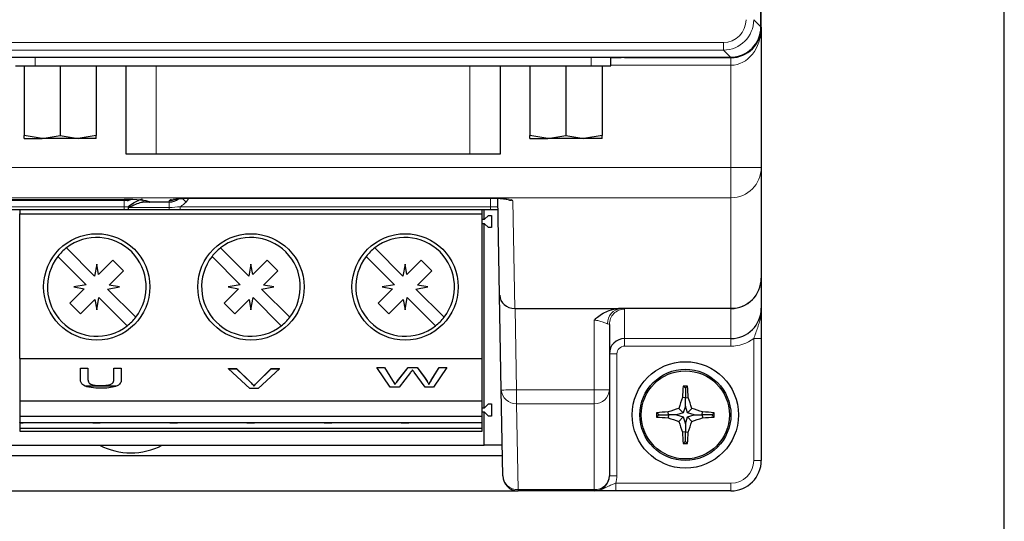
# Model space of a CAD drawing. Header units: millimetres. Extents: x 5 to 418, y 2 to 292.
# Tile 7 of 36: x 139 to 171, y 104 to 121. Entities that reach past the tile are written whole.
import ezdxf

# ---------------------------------------------------------------- set-up
doc = ezdxf.new("R2010")
doc.units = ezdxf.units.MM

msp = doc.modelspace()

# ---------------------------------------------------------------- linework, layer by layer
at = {"color": 7, "linetype": 'Continuous', "lineweight": 25}
for p, q in [((171.2511, 91.7805), (171.2511, 246.7805)), ((163.238, 120.5422), (163.238, 228.0305)), ((163.2511, 120.5305), (163.2511, 228.0305)), ((163.2511, 120.5305), (163.2511, 115.9159)), ((100.2629, 119.5436), (162.2394, 119.5436)), ((158.2963, 119.2663), (158.2963, 119.5436)), ((158.2963, 119.5305), (158.6421, 119.5305)), ((158.6421, 119.5305), (158.6421, 119.5436)), ((158.7511, 119.5305), (158.6421, 119.5305)), ((158.7511, 119.5305), (158.7511, 119.5436)), ((158.7511, 119.5305), (162.2511, 119.5305)), ((138.6963, 119.2663), (139.3463, 119.2663)), ((138.9838, 119.2663), (138.9838, 116.9723)), ((139.3463, 119.2663), (157.6463, 119.2663)), ((140.1713, 119.2663), (140.1713, 116.9723)), ((141.3588, 119.2663), (141.3588, 116.9723)), ((142.3313, 119.2663), (142.3313, 116.3663)), ((154.6613, 116.3663), (154.6613, 119.2663)), ((155.6338, 119.2663), (155.6338, 116.9723)), ((156.8213, 119.2663), (156.8213, 116.9723)), ((157.6463, 119.2663), (158.2963, 119.2663)), ((158.0088, 119.2663), (158.0088, 116.9723)), ((139.5775, 116.8663), (138.9838, 116.9723)), ((138.9838, 116.8663), (138.9838, 116.9723)), ((138.9838, 116.8663), (139.5775, 116.8663)), ((139.5775, 116.8663), (140.1713, 116.9723)), ((140.765, 116.8663), (139.5775, 116.8663)), ((140.1713, 116.9723), (140.765, 116.8663)), ((141.3588, 116.9723), (140.765, 116.8663)), ((141.3588, 116.8663), (140.765, 116.8663)), ((141.3588, 116.8663), (141.3588, 116.9723)), ((156.2275, 116.8663), (155.6338, 116.9723)), ((155.6338, 116.8663), (155.6338, 116.9723)), ((155.6338, 116.8663), (156.2275, 116.8663)), ((156.2275, 116.8663), (156.8213, 116.9723)), ((157.415, 116.8663), (156.2275, 116.8663)), ((156.8213, 116.9723), (157.415, 116.8663)), ((158.0088, 116.9723), (157.415, 116.8663)), ((158.0088, 116.8663), (157.415, 116.8663)), ((158.0088, 116.8663), (158.0088, 116.9723)), ((142.3313, 116.3663), (143.3313, 116.3663)), ((143.3313, 116.3663), (153.6613, 116.3663)), ((153.6613, 116.3663), (154.6613, 116.3663)), ((163.2511, 115.9159), (163.2511, 112.2778)), ((142.1261, 114.8305), (133.2511, 114.8305)), ((134.616, 114.8667), (142.2761, 114.8667)), ((142.3717, 114.8305), (142.1261, 114.8305)), ((142.2761, 114.8675), (142.2761, 114.8667)), ((143.1165, 114.7805), (142.9582, 114.7805)), ((143.7598, 114.7805), (143.1165, 114.7805)), ((143.7598, 114.7805), (143.7598, 114.7805)), ((144.5011, 114.9109), (144.5011, 114.9146)), ((144.5011, 114.9109), (154.3353, 114.9109)), ((154.3353, 114.9109), (154.3353, 114.9146)), ((154.6388, 111.7145), (154.5832, 114.9039)), ((142.2761, 114.5305), (120.2261, 114.5305)), ((138.8411, 114.5305), (138.8411, 114.3905)), ((142.4239, 114.5305), (142.2761, 114.5305)), ((143.7598, 114.5305), (142.4239, 114.5305)), ((154.338, 114.5305), (144.1232, 114.5305)), ((154.0661, 114.3905), (154.0661, 114.5305)), ((154.1261, 114.2155), (154.1261, 114.5305)), ((154.5897, 114.5305), (154.338, 114.5305)), ((138.8411, 114.3905), (154.0661, 114.3905)), ((138.8411, 109.6405), (138.8411, 114.3905)), ((154.0661, 109.6405), (154.0661, 114.3905)), ((154.0661, 114.2155), (154.1411, 114.2155)), ((154.1411, 114.2155), (154.2661, 114.3405)), ((154.2661, 114.3405), (154.3661, 114.3405)), ((154.3661, 114.3405), (154.3661, 113.9405)), ((154.1411, 114.0655), (154.0661, 114.0655)), ((154.1261, 108.0155), (154.1261, 114.0655)), ((154.2661, 113.9405), (154.1411, 114.0655)), ((154.3661, 113.9405), (154.2661, 113.9405)), ((141.3061, 112.3433), (140.3773, 113.2722)), ((146.3811, 112.3433), (145.4523, 113.2722)), ((151.4561, 112.3433), (150.5273, 113.2722)), ((140.0944, 112.9894), (141.0233, 112.0605)), ((141.9065, 112.8744), (141.4356, 112.4035)), ((142.26, 112.5208), (141.9065, 112.8744)), ((145.1694, 112.9894), (146.0983, 112.0605)), ((146.9815, 112.8744), (146.5106, 112.4035)), ((147.335, 112.5208), (146.9815, 112.8744)), ((150.2444, 112.9894), (151.1733, 112.0605)), ((152.0565, 112.8744), (151.5856, 112.4035)), ((152.41, 112.5208), (152.0565, 112.8744)), ((141.3761, 112.7405), (141.3061, 112.3433)), ((141.4356, 112.4035), (141.3761, 112.7405)), ((141.7891, 112.0499), (142.26, 112.5208)), ((146.4511, 112.7405), (146.3811, 112.3433)), ((146.5106, 112.4035), (146.4511, 112.7405)), ((146.8641, 112.0499), (147.335, 112.5208)), ((151.5261, 112.7405), (151.4561, 112.3433)), ((151.5856, 112.4035), (151.5261, 112.7405)), ((151.9391, 112.0499), (152.41, 112.5208)), ((163.2511, 112.2778), (163.2511, 111.2923)), ((140.9632, 111.9311), (140.4923, 111.4601)), ((141.0233, 112.0605), (140.6261, 111.9905)), ((140.6261, 111.9905), (140.9632, 111.9311)), ((141.729, 111.9205), (142.1261, 111.9905)), ((142.6579, 110.9916), (141.729, 111.9205)), ((142.1261, 111.9905), (141.7891, 112.0499)), ((146.0382, 111.9311), (145.5673, 111.4601)), ((146.0983, 112.0605), (145.7011, 111.9905)), ((145.7011, 111.9905), (146.0382, 111.9311)), ((146.804, 111.9205), (147.2011, 111.9905)), ((147.7329, 110.9916), (146.804, 111.9205)), ((147.2011, 111.9905), (146.8641, 112.0499)), ((151.1132, 111.9311), (150.6423, 111.4601)), ((151.1733, 112.0605), (150.7761, 111.9905)), ((150.7761, 111.9905), (151.1132, 111.9311)), ((151.879, 111.9205), (152.2761, 111.9905)), ((152.8079, 110.9916), (151.879, 111.9205)), ((152.2761, 111.9905), (151.9391, 112.0499)), ((140.8458, 111.1066), (141.3167, 111.5775)), ((141.3167, 111.5775), (141.3761, 111.2405)), ((141.3761, 111.2405), (141.4462, 111.6376)), ((141.4462, 111.6376), (142.375, 110.7087)), ((145.9208, 111.1066), (146.3917, 111.5775)), ((146.3917, 111.5775), (146.4511, 111.2405)), ((146.4511, 111.2405), (146.5212, 111.6376)), ((146.5212, 111.6376), (147.45, 110.7087)), ((150.9958, 111.1066), (151.4667, 111.5775)), ((151.4667, 111.5775), (151.5261, 111.2405)), ((151.5261, 111.2405), (151.5962, 111.6376)), ((151.5962, 111.6376), (152.525, 110.7087)), ((154.6933, 108.5967), (154.6388, 111.7145)), ((140.4923, 111.4601), (140.8458, 111.1066)), ((145.5673, 111.4601), (145.9208, 111.1066)), ((150.6423, 111.4601), (150.9958, 111.1066)), ((155.1465, 111.2805), (158.5567, 111.2805)), ((158.2511, 110.7583), (158.2511, 108.6054)), ((163.2511, 110.2913), (163.2511, 106.2805)), ((138.8411, 109.6405), (154.0661, 109.6405)), ((138.8411, 109.6405), (138.8411, 108.2405)), ((154.0661, 108.2405), (154.0661, 109.6405)), ((140.8402, 109.3178), (141.0861, 109.3178)), ((140.8402, 109.3132), (140.8402, 109.3178)), ((140.8402, 109.3132), (141.0861, 109.3132)), ((140.8402, 108.9405), (140.8402, 109.3132)), ((141.0861, 109.3132), (141.0861, 109.3178)), ((141.0861, 109.3132), (141.0861, 108.9448)), ((141.9358, 109.3178), (142.1818, 109.3178)), ((141.9358, 109.3132), (141.9358, 109.3178)), ((141.9358, 109.3132), (142.1818, 109.3132)), ((141.9358, 108.9448), (141.9358, 109.3132)), ((142.1818, 109.3132), (142.1818, 109.3178)), ((142.1818, 109.3132), (142.1818, 108.9405)), ((145.7144, 109.3032), (145.981, 109.3032)), ((145.7144, 109.2986), (145.7144, 109.3032)), ((145.7144, 109.2986), (145.981, 109.2986)), ((146.4177, 108.6508), (145.7144, 109.2986)), ((145.981, 109.3032), (146.4555, 108.839)), ((145.981, 109.2986), (145.981, 109.3032)), ((145.981, 109.2986), (146.4555, 108.8343)), ((146.6459, 108.839), (147.1214, 109.3032)), ((146.6459, 108.8343), (147.1214, 109.2986)), ((147.3879, 109.2986), (146.6843, 108.6508)), ((147.1214, 109.3032), (147.3879, 109.3032)), ((147.1214, 109.2986), (147.1214, 109.3032)), ((147.1214, 109.2986), (147.3879, 109.2986)), ((147.3879, 109.2986), (147.3879, 109.3032)), ((150.5975, 109.3411), (150.8515, 109.3411)), ((150.5975, 109.3364), (150.5975, 109.3411)), ((150.5975, 109.3364), (150.8515, 109.3364)), ((151.0366, 108.6887), (150.5975, 109.3364)), ((150.8515, 109.3411), (151.1103, 108.9151)), ((150.8515, 109.3364), (150.8515, 109.3411)), ((150.8515, 109.3364), (151.1103, 108.9104)), ((151.2798, 108.899), (151.6243, 109.3411)), ((151.2798, 108.8944), (151.6243, 109.3364)), ((151.6243, 109.3411), (151.9202, 109.3411)), ((151.6243, 109.3364), (151.6243, 109.3411)), ((151.6243, 109.3364), (151.9202, 109.3364)), ((151.9202, 109.3411), (152.1693, 109.0166)), ((151.9202, 109.3364), (151.9202, 109.3411)), ((151.9202, 109.3364), (152.1693, 109.0119)), ((152.3891, 108.9176), (152.6465, 109.3411)), ((152.3891, 108.9129), (152.6465, 109.3364)), ((152.9005, 109.3364), (152.461, 108.6887)), ((152.6465, 109.3411), (152.9005, 109.3411)), ((152.6465, 109.3364), (152.6465, 109.3411)), ((152.6465, 109.3364), (152.9005, 109.3364)), ((152.9005, 109.3364), (152.9005, 109.3411)), ((151.7053, 109.1733), (151.3277, 108.6887)), ((152.1906, 108.6887), (151.8262, 109.1837)), ((152.1693, 109.0119), (152.1693, 109.0166)), ((140.9815, 108.7405), (142.0308, 108.7405)), ((141.496, 108.7402), (141.496, 108.7448)), ((146.6843, 108.6508), (146.4177, 108.6508)), ((146.5512, 108.7297), (146.5512, 108.7344)), ((151.3277, 108.6887), (151.0366, 108.6887)), ((151.19, 108.7793), (151.19, 108.7839)), ((152.461, 108.6887), (152.1906, 108.6887)), ((152.308, 108.7793), (152.308, 108.7839)), ((154.7426, 105.7718), (154.6933, 108.5967)), ((158.2511, 108.6054), (158.2511, 105.7805)), ((160.7511, 108.6555), (160.6809, 108.7258)), ((160.7511, 108.6555), (160.8214, 108.7258)), ((160.7511, 108.6555), (160.7511, 108.3363)), ((160.7511, 108.3363), (160.6547, 108.3504)), ((160.7511, 108.3363), (160.8476, 108.3504)), ((160.7511, 108.0705), (160.7511, 108.3363)), ((138.8361, 108.2405), (138.8411, 108.2405)), ((138.8411, 108.2405), (154.0661, 108.2405)), ((138.8411, 108.2405), (138.8411, 107.7405)), ((154.0661, 107.7405), (154.0661, 108.2405)), ((154.0661, 108.0155), (154.1411, 108.0155)), ((154.1411, 108.0155), (154.2661, 108.1405)), ((154.2661, 108.1405), (154.3661, 108.1405)), ((154.3661, 108.1405), (154.3661, 107.7405)), ((160.6845, 107.8471), (160.5371, 107.9946)), ((160.7511, 108.0705), (160.6845, 107.8471)), ((160.8178, 107.8471), (160.7511, 108.0705)), ((160.8178, 107.8471), (160.9652, 107.9946)), ((138.8411, 107.7405), (154.0661, 107.7405)), ((138.8411, 107.7405), (138.8411, 107.531)), ((154.1411, 107.8655), (154.0661, 107.8655)), ((154.0661, 107.531), (154.0661, 107.7405)), ((154.1261, 106.7805), (154.1261, 107.8655)), ((154.2661, 107.7405), (154.1411, 107.8655)), ((154.3661, 107.7405), (154.2661, 107.7405)), ((159.8761, 107.7805), (159.8059, 107.8508)), ((159.8761, 107.7805), (159.8059, 107.7102)), ((159.8761, 107.7805), (160.1953, 107.7805)), ((160.1953, 107.7805), (160.1812, 107.877)), ((160.1953, 107.7805), (160.1812, 107.684)), ((160.4611, 107.7805), (160.1953, 107.7805)), ((160.6845, 107.8471), (160.4611, 107.7805)), ((160.4611, 107.7805), (160.6845, 107.7139)), ((160.6845, 107.7139), (160.5371, 107.5664)), ((160.6845, 107.7139), (160.7511, 107.4905)), ((160.7511, 107.4905), (160.8178, 107.7139)), ((161.0412, 107.7805), (160.8178, 107.8471)), ((160.8178, 107.7139), (161.0412, 107.7805)), ((160.8178, 107.7139), (160.9652, 107.5664)), ((161.0412, 107.7805), (161.307, 107.7805)), ((161.307, 107.7805), (161.3211, 107.877)), ((161.307, 107.7805), (161.3211, 107.684)), ((161.6261, 107.7805), (161.307, 107.7805)), ((161.6261, 107.7805), (161.6964, 107.8508)), ((161.6261, 107.7805), (161.6964, 107.7102)), ((138.8411, 107.531), (154.0661, 107.531)), ((138.8411, 107.524), (138.8411, 107.531)), ((138.8411, 107.524), (138.9511, 107.524)), ((138.8411, 107.524), (138.8411, 107.342)), ((138.8411, 107.342), (154.0661, 107.342)), ((138.8411, 107.342), (138.8411, 107.2405)), ((138.9511, 107.524), (138.9511, 107.531)), ((141.2411, 107.531), (141.2411, 107.524)), ((141.2411, 107.524), (141.4911, 107.524)), ((141.4911, 107.524), (141.4911, 107.531)), ((143.7811, 107.531), (143.7811, 107.524)), ((143.7811, 107.524), (144.0311, 107.524)), ((144.0311, 107.524), (144.0311, 107.531)), ((146.3211, 107.531), (146.3211, 107.524)), ((146.3211, 107.524), (146.5711, 107.524)), ((146.5711, 107.524), (146.5711, 107.531)), ((148.8611, 107.531), (148.8611, 107.524)), ((148.8611, 107.524), (149.1111, 107.524)), ((149.1111, 107.524), (149.1111, 107.531)), ((151.4011, 107.531), (151.4011, 107.524)), ((151.4011, 107.524), (151.6511, 107.524)), ((151.6511, 107.524), (151.6511, 107.531)), ((154.0661, 107.342), (154.0661, 107.531)), ((154.0661, 107.2405), (154.0661, 107.342)), ((160.7511, 107.4905), (160.7511, 107.2246)), ((138.8411, 107.2405), (154.0661, 107.2405)), ((160.7511, 107.2246), (160.6547, 107.2105)), ((160.7511, 107.2246), (160.8476, 107.2105)), ((160.7511, 106.9055), (160.7511, 107.2246)), ((108.3761, 106.7805), (154.1261, 106.7805)), ((154.725, 106.7805), (154.1261, 106.7805)), ((160.7511, 106.9055), (160.6809, 106.8352)), ((160.7511, 106.9055), (160.8214, 106.8352)), ((154.7309, 106.4379), (107.7713, 106.4379)), ((107.2598, 105.2805), (155.2425, 105.2805)), ((157.7511, 105.2805), (155.2425, 105.2805)), ((162.2511, 105.2805), (158.4583, 105.2805))]:
    msp.add_line(p, q, dxfattribs=at)
at = {"color": 7, "linetype": 'Continuous', "lineweight": 18}
for p, q in [((163.0015, 120.7787), (163.238, 120.5422)), ((100.4994, 120.0298), (162.0029, 120.0298)), ((162.0029, 120.0298), (162.0029, 119.7801)), ((162.0029, 119.7801), (100.4994, 119.7801)), ((162.2394, 119.5436), (162.0029, 119.7801)), ((139.3463, 119.2663), (139.3463, 119.5436)), ((157.6463, 119.2663), (157.6463, 119.5436)), ((162.2511, 119.2805), (158.2963, 119.2805)), ((162.2511, 119.2805), (162.2511, 119.5305)), ((162.2511, 115.9159), (162.2511, 119.2805)), ((143.3313, 119.2663), (143.3313, 116.3663)), ((153.6613, 119.2663), (153.6613, 116.3663)), ((136.0011, 115.9159), (162.2511, 115.9159)), ((162.2511, 115.9159), (163.2511, 115.9159)), ((162.2511, 115.9159), (162.2511, 114.9233)), ((134.616, 114.8675), (142.2761, 114.8675)), ((162.2511, 114.9233), (136.0011, 114.9233)), ((142.1261, 114.8667), (142.1261, 114.8305)), ((142.2761, 114.8305), (142.2761, 114.6287)), ((143.1084, 114.7842), (143.7598, 114.7842)), ((143.1084, 114.7842), (143.1165, 114.7805)), ((143.7598, 114.7842), (143.7605, 114.8244)), ((143.7598, 114.7842), (143.7598, 114.7805)), ((143.7598, 114.7805), (143.7598, 114.6019)), ((144.5011, 114.9146), (154.3353, 114.9146)), ((154.338, 114.6287), (154.3331, 114.9109)), ((155.076, 114.8244), (155.1378, 111.2805)), ((162.2511, 111.2852), (162.2511, 114.9233)), ((120.2261, 114.6287), (142.2761, 114.6287)), ((142.2761, 114.6287), (142.4066, 114.6287)), ((142.2761, 114.6287), (142.2761, 114.5305)), ((142.4239, 114.6019), (143.7598, 114.6019)), ((143.7598, 114.5305), (143.7598, 114.6019)), ((144.1232, 114.6287), (154.338, 114.6287)), ((144.1232, 114.5305), (144.1232, 114.6287)), ((154.338, 114.5305), (154.338, 114.6287)), ((155.1465, 111.2805), (155.1932, 108.6054)), ((158.5517, 111.2852), (162.2511, 111.2852)), ((162.2511, 111.2788), (158.6269, 111.2788)), ((158.7511, 111.2578), (158.7511, 110.2909)), ((162.2511, 111.2852), (162.2511, 111.2788)), ((162.2511, 110.2909), (162.2511, 111.2788)), ((157.7511, 108.6054), (157.7511, 110.8955)), ((158.7511, 110.2909), (162.2511, 110.2909)), ((158.7511, 110.0411), (158.7511, 110.2909)), ((162.2511, 110.0411), (162.2511, 110.2909)), ((163.2511, 110.2913), (163.0011, 110.2913)), ((163.0011, 106.2805), (163.0011, 110.2913)), ((162.2511, 110.0411), (158.7511, 110.0411)), ((158.5011, 109.7909), (158.2511, 109.7909)), ((158.5011, 109.7909), (158.5011, 105.7805)), ((151.1103, 108.9104), (151.1103, 108.9151)), ((152.3891, 108.9129), (152.3891, 108.9176)), ((146.4555, 108.8343), (146.4555, 108.839)), ((146.6459, 108.8343), (146.6459, 108.839)), ((151.2798, 108.8944), (151.2798, 108.899)), ((155.1932, 108.6054), (157.7511, 108.6054)), ((155.1932, 108.1485), (155.1932, 108.6054)), ((158.2511, 108.6054), (157.7511, 108.6054)), ((157.7511, 108.1485), (157.7511, 108.6054)), ((157.7511, 108.1485), (155.1932, 108.1485)), ((155.1932, 108.1485), (155.2425, 105.3236)), ((157.7511, 105.3236), (157.7511, 108.1485)), ((163.2511, 106.2805), (163.0011, 106.2805)), ((158.5011, 105.7805), (158.2511, 105.7805)), ((158.4583, 105.2805), (158.4583, 105.5305)), ((158.4583, 105.5305), (162.2511, 105.5305)), ((162.2511, 105.2805), (162.2511, 105.5305)), ((155.2425, 105.3236), (157.7511, 105.3236)), ((155.2425, 105.2805), (155.2425, 105.3236)), ((157.7511, 105.2805), (157.7511, 105.3236))]:
    msp.add_line(p, q, dxfattribs=at)
at = {"color": 7, "linetype": 'Continuous', "lineweight": 18, "flags": 128}
msp.add_lwpolyline([(154.6933, 108.5967), (154.7029, 108.5969), (154.7313, 108.5974), (154.7775, 108.5982), (154.8397, 108.5992), (154.9154, 108.6006), (155.0019, 108.6021), (155.0957, 108.6037), (155.1932, 108.6054)], dxfattribs=at)
at = {"color": 7, "linetype": 'Continuous', "lineweight": 25}
for centre, radius in [((141.3761, 111.9905), 1.75), ((146.4511, 111.9905), 1.75), ((151.5261, 111.9905), 1.75), ((160.7511, 107.7805), 1.75), ((160.7511, 107.7805), 1.5), ((160.7511, 107.7805), 1.45)]:
    msp.add_circle(centre, radius, dxfattribs=at)
for centre, radius, start, end in [((162.2511, 120.5305), 1, 270, 0), ((142.3717, 115.0805), 0.25, 270, 299.96879), ((143.106, 114.8797), 0.0955, 239.9195, 271.4476), ((143.7598, 115.2805), 0.5, 270, 307.67588), ((141.3761, 111.9905), 1.625, 322.06971, 127.93029), ((146.4511, 111.9905), 1.625, 322.06971, 127.93029), ((151.5261, 111.9905), 1.625, 322.06971, 127.93029), ((141.3761, 111.9905), 1.625, 127.93029, 142.06971), ((146.4511, 111.9905), 1.625, 127.93029, 142.06971), ((151.5261, 111.9905), 1.625, 127.93029, 142.06971), ((141.3761, 111.9905), 1.625, 142.06971, 307.93029), ((146.4511, 111.9905), 1.625, 142.06971, 307.93029), ((151.5261, 111.9905), 1.625, 142.06971, 307.93029), ((162.2516, 112.2783), 0.9995, 269.97298, 359.97278), ((141.3761, 111.9905), 1.625, 307.93029, 322.06971), ((146.4511, 111.9905), 1.625, 307.93029, 322.06971), ((151.5261, 111.9905), 1.625, 307.93029, 322.06971), ((158.7511, 109.7909), 0.5, 90, 180), ((170.8432, 107.8277), 10.202, 174.94991, 177.06316), ((160.7511, 97.2161), 11.5099, 89.6501, 90.3499), ((150.6543, 107.8274), 10.2068, 2.93734, 5.04959), ((171.1963, 104.6701), 11.1656, 160.75485, 162.67817), ((150.306, 104.6701), 11.1656, 17.32183, 19.24515), ((163.8621, 97.3336), 11.1675, 107.32199, 109.24499), ((157.6396, 97.3318), 11.1694, 70.75517, 72.67784), ((171.36, 107.7805), 11.5543, 179.65145, 180.34855), ((160.7039, 97.6881), 10.2023, 92.93687, 95.05006), ((160.7037, 117.8695), 10.1989, 264.94974, 267.06361), ((163.8618, 118.2264), 11.1664, 250.75478, 252.67796), ((157.6399, 118.2282), 11.1683, 287.3222, 289.24505), ((160.7984, 97.6881), 10.2023, 84.94994, 87.06313), ((160.7986, 117.8695), 10.1989, 272.93639, 275.05026), ((150.1423, 107.7805), 11.5543, 359.65145, 0.34855), ((171.197, 110.8911), 11.1663, 197.32189, 199.24509), ((150.3053, 110.8911), 11.1663, 340.75491, 342.67811), ((170.8436, 107.7333), 10.2023, 182.93688, 185.05005), ((150.6539, 107.7336), 10.2071, 354.95044, 357.06262), ((142.5011, 108.7805), 2.25, 242.73396, 297.26604), ((160.7511, 118.3894), 11.5545, 269.65145, 270.34855), ((162.2511, 106.2805), 1, 270, 0), ((155.2425, 105.7805), 0.5, 181, 270), ((157.7511, 105.7805), 0.5, 270, 0)]:
    msp.add_arc(centre, radius, start, end, dxfattribs=at)
at = {"color": 7, "linetype": 'Continuous', "lineweight": 18}
for centre, radius, start, end in [((162.2548, 115.9196), 0.9963, 269.78931, 359.78759), ((142.9634, 114.8617), 0.0814, 198.4779, 266.32761), ((143.7602, 115.2863), 0.5021, 269.95616, 306.65304), ((143.7607, 115.3274), 0.503, 269.97646, 293.8425), ((135.2667, 104.7624), 13.5022, 47.91232, 48.67394), ((143.7598, 115.2848), 0.75, 317.96568, 329.45616), ((155.0757, 115.3273), 0.5029, 244.92094, 270.02494), ((162.2548, 112.2815), 0.9963, 269.78934, 359.78761), ((158.6725, 110.7972), 0.4838, 95.40566, 182.12099), ((158.7509, 110.758), 0.4998, 89.97284, 179.97314), ((155.1714, 108.6271), 0.4791, 183.64222, 272.60549), ((157.7718, 108.628), 0.4799, 267.53773, 357.30503), ((162.2511, 106.2805), 0.75, 270, 0), ((155.2207, 105.8022), 0.4791, 183.64199, 272.60573), ((157.7718, 105.803), 0.4799, 267.53758, 357.30507), ((157.7511, 105.7805), 0.75, 340.52878, 0)]:
    msp.add_arc(centre, radius, start, end, dxfattribs=at)
for centre, major_axis, ratio, start_param, end_param in [((162.0008, 120.7808), (0.5318, -0.5318), 0.9972647, 5.4991567, 7.0672139), ((162.0008, 120.7808), (0.7081, -0.7081), 0.9986286, 5.4991567, 7.0672139), ((162.2511, 120.5305), (0, 1.25), 0.8, 3.1415927, 4.712389), ((144.5011, 114.8243), (0.7406, 0), 0.1219515, 1.5707963, 3.139464), ((154.3353, 114.8243), (0.7406, 0), 0.1219515, 0.0021287, 1.5707963), ((154.3379, 114.6305), (0.2501, -0.0017), 0.0069757, 4.712864, 6.2833558), ((157.7511, 111.2578), (1, 0), 0.0434783, 0, 0.5038323), ((157.7511, 110.7583), (0.5, 0), 0.0869565, 0, 0.5038323), ((162.2511, 111.2923), (0, 1.2512), 0.9990562, 3.1415927, 3.7850938), ((158.7511, 109.7909), (0, -0.2502), 0.9990562, 3.1415927, 4.712389)]:
    msp.add_ellipse(centre, major_axis=major_axis, ratio=ratio, start_param=start_param, end_param=end_param, dxfattribs=at)
at = {"color": 7, "linetype": 'Continuous', "lineweight": 25}
for centre, major_axis, ratio, start_param, end_param in [((162.2367, 120.545), (0.709, -0.709), 0.9972647, 5.4991567, 7.0672139), ((142.2761, 114.764), (0.8486, 0), 0.1219515, 0.1962788, 1.5707963), ((155.1388, 111.7232), (0.4999, 0.0087), 0.8854411, 3.1415927, 4.6950641), ((155.1476, 111.2195), (0.5001, -0.0001), 0.1219321, 1.5729568, 1.5902817), ((162.2511, 111.2923), (0, 1.0014), 0.9985851, 3.1415927, 4.712389)]:
    msp.add_ellipse(centre, major_axis=major_axis, ratio=ratio, start_param=start_param, end_param=end_param, dxfattribs=at)
for points, knots in [([(142.4066, 114.6287), (142.4727, 114.6748), (142.5988, 114.7624), (142.7619, 114.8586), (142.844, 114.8729), (142.8778, 114.8787)], [0, 0, 0, 0, 0.3936654, 0.750086, 1, 1, 1, 1]), ([(142.9582, 114.7805), (142.9195, 114.7762), (142.8239, 114.7655), (142.6409, 114.6969), (142.4988, 114.6347), (142.4239, 114.6019)], [0, 0, 0, 0, 0.2428932, 0.6005766, 1, 1, 1, 1]), ([(143.0591, 114.7985), (143.0671, 114.7931), (143.0818, 114.7832), (143.1056, 114.7821), (143.1165, 114.7816)], [0, 0, 0, 0, 0.5427601, 1, 1, 1, 1]), ([(143.9582, 114.8755), (143.9586, 114.8756), (143.9596, 114.8759), (143.9936, 114.8826), (144.0698, 114.8925), (144.2072, 114.9039), (144.3631, 114.9101), (144.4669, 114.9107), (144.5011, 114.9109)], [0, 0, 0, 0, 0.0678324, 0.1899009, 0.3610612, 0.5897551, 0.8647836, 1, 1, 1, 1]), ([(154.3353, 114.9109), (154.3884, 114.9105), (154.5177, 114.9094), (154.693, 114.8997), (154.816, 114.887), (154.8735, 114.8767), (154.8769, 114.8758), (154.8781, 114.8755)], [0, 0, 0, 0, 0.2098089, 0.5108427, 0.7456899, 0.9084502, 1, 1, 1, 1]), ([(142.4066, 114.6287), (142.4067, 114.6281), (142.4094, 114.6185), (142.4125, 114.609), (142.4153, 114.6001)], [0, 0, 0, 0, 0.0625394, 1, 1, 1, 1]), ([(142.4153, 114.6001), (142.4175, 114.6006), (142.4204, 114.6012), (142.4233, 114.6018), (142.4239, 114.6019)], [0, 0, 0, 0, 0.7779703, 1, 1, 1, 1]), ([(142.4239, 114.5305), (142.4238, 114.5305), (142.423, 114.5306), (142.4212, 114.5337), (142.4187, 114.5468), (142.4165, 114.5701), (142.4157, 114.5903), (142.4153, 114.6001)], [0, 0, 0, 0, 0.026973, 0.2151408, 0.4821325, 0.7483603, 1, 1, 1, 1]), ([(144.1232, 114.5305), (144.0065, 114.5305), (143.8855, 114.5305), (143.7643, 114.5305), (143.7598, 114.5305)], [0, 0, 0, 0, 0.9632957, 1, 1, 1, 1]), ([(157.7511, 110.8955), (157.7519, 110.8963), (157.7862, 110.9305), (157.9311, 111.062), (158.1969, 111.2256), (158.4502, 111.2642), (158.5567, 111.2805)], [0, 0, 0, 0, 0.0034775, 0.1598022, 0.6465765, 1, 1, 1, 1]), ([(158.5567, 111.2805), (158.5555, 111.2818), (158.5541, 111.2834), (158.552, 111.285), (158.5517, 111.2852)], [0, 0, 0, 0, 0.8460501, 1, 1, 1, 1]), ([(163.2511, 111.2923), (163.2511, 111.2913), (163.2511, 111.2612), (163.2511, 111.1451), (163.2511, 110.9127), (163.2511, 110.6061), (163.2511, 110.3757), (163.2511, 110.2913)], [0, 0, 0, 0, 0.0034046, 0.1020817, 0.3944046, 0.7781604, 1, 1, 1, 1]), ([(151.7714, 109.2582), (151.759, 109.2423), (151.737, 109.2141), (151.715, 109.1858), (151.7053, 109.1733)], [0, 0, 0, 0, 0.56000062, 1, 1, 1, 1]), ([(151.8262, 109.1837), (151.8159, 109.1976), (151.7975, 109.2224), (151.7793, 109.2473), (151.7714, 109.2582)], [0, 0, 0, 0, 0.5600004, 1, 1, 1, 1]), ([(141.5152, 108.6572), (141.4041, 108.6595), (141.1834, 108.664), (140.9228, 108.7406), (140.8484, 108.8445), (140.8429, 108.9085), (140.8402, 108.9405)], [0, 0, 0, 0, 0.2807302, 0.5579037, 0.7784018, 1, 1, 1, 1]), ([(141.0861, 108.9495), (141.0868, 108.9221), (141.0882, 108.8676), (141.1527, 108.7907), (141.321, 108.7495), (141.4375, 108.7464), (141.496, 108.7448)], [0, 0, 0, 0, 0.2817873, 0.5601239, 0.7793859, 1, 1, 1, 1]), ([(141.0861, 108.9448), (141.0868, 108.9174), (141.0882, 108.8629), (141.1527, 108.7861), (141.321, 108.7448), (141.4375, 108.7417), (141.496, 108.7402)], [0, 0, 0, 0, 0.2817905, 0.5601227, 0.7793866, 1, 1, 1, 1]), ([(141.496, 108.7448), (141.5471, 108.7457), (141.6492, 108.7474), (141.7993, 108.7674), (141.935, 108.8381), (141.9355, 108.9035), (141.9358, 108.9495)], [0, 0, 0, 0, 0.1875612, 0.374239, 0.5597192, 1, 1, 1, 1]), ([(141.496, 108.7402), (141.5471, 108.741), (141.6492, 108.7427), (141.7993, 108.7628), (141.935, 108.8334), (141.9355, 108.8988), (141.9358, 108.9448)], [0, 0, 0, 0, 0.1875612, 0.374237, 0.5597201, 1, 1, 1, 1]), ([(142.1818, 108.9405), (142.1799, 108.8999), (142.1763, 108.8191), (142.03, 108.713), (141.7726, 108.6623), (141.6011, 108.6589), (141.5152, 108.6572)], [0, 0, 0, 0, 0.2816271, 0.5591582, 0.7789831, 1, 1, 1, 1]), ([(151.1103, 108.9151), (151.1253, 108.8906), (151.152, 108.8469), (151.1784, 108.8032), (151.19, 108.7839)], [0, 0, 0, 0, 0.5599998, 1, 1, 1, 1]), ([(151.1103, 108.9104), (151.1253, 108.886), (151.152, 108.8422), (151.1784, 108.7985), (151.19, 108.7793)], [0, 0, 0, 0, 0.5599998, 1, 1, 1, 1]), ([(152.1693, 109.0166), (152.1982, 108.9734), (152.2499, 108.8963), (152.2903, 108.8182), (152.308, 108.7839)], [0, 0, 0, 0, 0.5600015, 1, 1, 1, 1]), ([(152.1693, 109.0119), (152.1982, 108.9687), (152.2499, 108.8916), (152.2903, 108.8136), (152.308, 108.7793)], [0, 0, 0, 0, 0.5599962, 1, 1, 1, 1]), ([(152.308, 108.7839), (152.3232, 108.8088), (152.3505, 108.8534), (152.3773, 108.8979), (152.3891, 108.9176)], [0, 0, 0, 0, 0.5600012, 1, 1, 1, 1]), ([(152.308, 108.7793), (152.3232, 108.8042), (152.3505, 108.8487), (152.3773, 108.8933), (152.3891, 108.9129)], [0, 0, 0, 0, 0.559996, 1, 1, 1, 1]), ([(146.4555, 108.839), (146.475, 108.8196), (146.5098, 108.7851), (146.5385, 108.7499), (146.5512, 108.7344)], [0, 0, 0, 0, 0.5600015, 1, 1, 1, 1]), ([(146.4555, 108.8343), (146.475, 108.815), (146.5098, 108.7805), (146.5385, 108.7452), (146.5512, 108.7297)], [0, 0, 0, 0, 0.55999524, 1, 1, 1, 1]), ([(146.5512, 108.7344), (146.5673, 108.7541), (146.596, 108.7893), (146.6306, 108.8238), (146.6459, 108.839)], [0, 0, 0, 0, 0.5599733, 1, 1, 1, 1]), ([(146.5512, 108.7297), (146.5673, 108.7495), (146.596, 108.7847), (146.6306, 108.8191), (146.6459, 108.8343)], [0, 0, 0, 0, 0.5599672, 1, 1, 1, 1]), ([(151.19, 108.7839), (151.2068, 108.8054), (151.2367, 108.8437), (151.2666, 108.8821), (151.2798, 108.899)], [0, 0, 0, 0, 0.5599963, 1, 1, 1, 1]), ([(151.19, 108.7793), (151.2068, 108.8007), (151.2367, 108.8391), (151.2666, 108.8775), (151.2798, 108.8944)], [0, 0, 0, 0, 0.5600019, 1, 1, 1, 1]), ([(158.4583, 105.2805), (158.3947, 105.2805), (158.2647, 105.2805), (158.0501, 105.2805), (157.9069, 105.2805), (157.8057, 105.2805), (157.7699, 105.2805), (157.7518, 105.2805), (157.7511, 105.2805)], [0, 0, 0, 0, 0.210901, 0.4312106, 0.7939017, 0.8951585, 0.9964913, 1, 1, 1, 1])]:
    msp.add_open_spline(points, degree=3, knots=knots, dxfattribs=at)
at = {"color": 7, "linetype": 'Continuous', "lineweight": 18}
for points, knots in [([(144.3169, 114.7827), (144.2884, 114.7535), (144.2302, 114.6941), (144.1593, 114.6508), (144.1232, 114.6287)], [0, 0, 0, 0, 0.4904376, 1, 1, 1, 1]), ([(143.7598, 114.6019), (143.7644, 114.6019), (143.8859, 114.6021), (144.0069, 114.6157), (144.1232, 114.6287)], [0, 0, 0, 0, 0.0381114, 1, 1, 1, 1]), ([(158.5517, 111.2852), (158.5539, 111.285), (158.5807, 111.2821), (158.6047, 111.2804), (158.6269, 111.2788)], [0, 0, 0, 0, 0.0797978, 1, 1, 1, 1]), ([(163.0011, 110.2913), (163.0235, 110.3526), (163.0919, 110.5394), (163.1961, 110.8254), (163.2436, 111.091), (163.2506, 111.2384), (163.2511, 111.2769), (163.2511, 111.2878), (163.2511, 111.2908), (163.2511, 111.2923)], [0, 0, 0, 0, 0.1830816, 0.5584594, 0.8828193, 0.9680376, 0.9911326, 0.9957553, 1, 1, 1, 1]), ([(158.189, 110.7793), (158.1779, 110.7817), (158.1385, 110.7906), (158.0461, 110.8304), (157.9083, 110.8827), (157.8026, 110.8913), (157.7511, 110.8955)], [0, 0, 0, 0, 0.1182156, 0.4211394, 0.7185749, 1, 1, 1, 1]), ([(157.7511, 105.2805), (157.7522, 105.2805), (157.7883, 105.2805), (157.8579, 105.2865), (158.0219, 105.3252), (158.1766, 105.4102), (158.3382, 105.4923), (158.4211, 105.5187), (158.4583, 105.5305)], [0, 0, 0, 0, 0.00411508, 0.14373228, 0.27730724, 0.67381843, 0.8539183, 1, 1, 1, 1])]:
    msp.add_open_spline(points, degree=3, knots=knots, dxfattribs=at)

doc.saveas('drawing.dxf')
